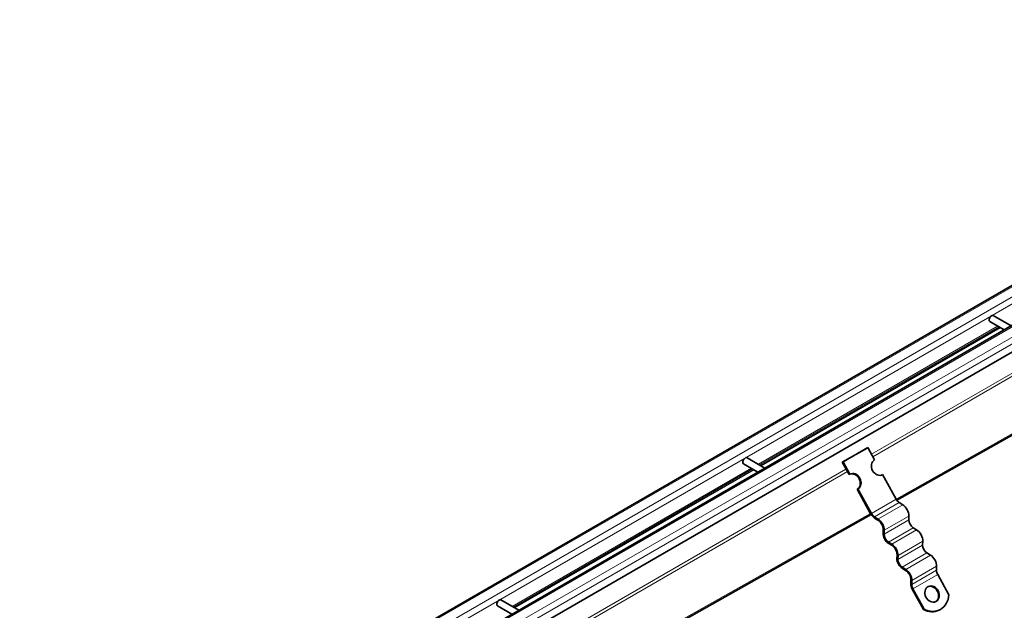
# Model space of a CAD drawing. Header units: millimetres. Extents: x -300186 to 535164, y -28581 to 763383.
# Tile 118 of 256: x 2266 to 2617, y 136051 to 136261. Entities that reach past the tile are written whole.
import ezdxf

# ---------------------------------------------------------------- set-up
doc = ezdxf.new("R2010")
doc.units = ezdxf.units.MM
doc.header["$LTSCALE"] = 10
doc.layers.add('Visible (ISO)', color=7, linetype='Continuous', lineweight=35)
doc.layers.add('Visible Narrow (ISO)', color=7, linetype='Continuous', lineweight=9)

msp = doc.modelspace()

# ---------------------------------------------------------------- linework, layer by layer
at = {"layer": 'Visible (ISO)'}
for p, q in [((2784.252, 136261.377), (1949.116, 135779.211)), ((1961.003, 135771.785), (2796.626, 136254.233)), ((2800.558, 136247.014), (1961.222, 135762.424)), ((2613.358, 136155.782), (2619.731, 136152.102)), ((2612.108, 136153.617), (2617.231, 136150.659)), ((2578.917, 136089.931), (2677.023, 136145.141)), ((2559.484, 136103.421), (2568.322, 136108.524)), ((2559.742, 136103.55), (2568.581, 136108.653)), ((2568.581, 136108.653), (2568.322, 136108.524)), ((2570.992, 136104.275), (2568.581, 136108.653)), ((2524.25, 136102.892), (2529.373, 136099.934)), ((2525.5, 136105.057), (2531.873, 136101.377)), ((2559.742, 136103.55), (2559.484, 136103.421)), ((2559.484, 136103.421), (2561.895, 136099.043)), ((2562.153, 136099.172), (2559.742, 136103.55)), ((2561.895, 136099.043), (2562.153, 136099.172)), ((2573.67, 136098.914), (2573.886, 136099.021)), ((2578.704, 136090.274), (2573.886, 136099.021)), ((2565.047, 136093.918), (2564.788, 136093.789)), ((2564.788, 136093.789), (2569.606, 136085.042)), ((2569.865, 136085.171), (2565.047, 136093.918)), ((2581.048, 136088.287), (2579.812, 136089.051)), ((2437.677, 136010.446), (2569.762, 136084.779)), ((2570.961, 136083.547), (2572.197, 136082.783)), ((2572.21, 136083.184), (2570.973, 136083.948)), ((2583.222, 136082.86), (2583.265, 136084.263)), ((2574.073, 136079.378), (2574.03, 136077.975)), ((2574.383, 136077.757), (2574.426, 136079.16)), ((2585.993, 136079.31), (2584.756, 136080.074)), ((2575.905, 136074.57), (2577.142, 136073.806)), ((2577.154, 136074.207), (2575.917, 136074.971)), ((2588.166, 136073.882), (2588.209, 136075.285)), ((2590.937, 136070.332), (2589.701, 136071.096)), ((2579.017, 136070.401), (2578.974, 136068.998)), ((2579.327, 136068.779), (2579.371, 136070.182)), ((2580.85, 136065.592), (2582.086, 136064.829)), ((2582.099, 136065.229), (2580.862, 136065.993)), ((2593.111, 136064.905), (2593.154, 136066.308)), ((2583.962, 136061.423), (2583.919, 136060.02)), ((2584.272, 136059.802), (2584.315, 136061.205)), ((2597.513, 136056.124), (2593.537, 136063.342)), ((2584.44, 136058.11), (2588.415, 136050.892)), ((2588.674, 136051.021), (2584.698, 136058.239)), ((2437.642, 136054.332), (2444.014, 136050.653)), ((2436.392, 136052.167), (2441.514, 136049.209)), ((2588.415, 136050.892), (2588.674, 136051.021)), ((2594.001, 136050.659), (2594.259, 136050.788))]:
    msp.add_line(p, q, dxfattribs=at)
for centre, major_axis, ratio, start_param, end_param in [((2612.733, 136154.699), (0.625, 1.083), 0.5773503, 0, 3.1415927), ((2524.875, 136103.974), (0.625, 1.083), 0.5773503, 0, 3.1415927), ((2572.439, 136101.648), (1.34, -2.684), 0.8159992, 3.190908, 6.3325006), ((2563.341, 136096.416), (1.34, -2.684), 0.8159992, 0.0493153, 3.0922773), ((2563.6, 136096.545), (-1.34, 2.684), 0.8159992, 3.190908, 6.3325006), ((2579.867, 136090.855), (-1.125, 1.949), 0.5773503, 1.5358897, 2.3212879), ((2571.028, 136085.752), (1.375, -2.382), 0.5773503, 4.6774824, 5.4628806), ((2571.028, 136085.752), (-1.125, 1.949), 0.5773503, 1.5358897, 2.3212879), ((2580.968, 136085.681), (-1.625, 2.815), 0.5773503, 3.8920842, 5.4628806), ((2572.129, 136080.578), (1.375, -2.382), 0.5773503, 0.7504916, 2.3212879), ((2572.129, 136080.578), (-1.625, 2.815), 0.5773503, 3.8920842, 5.4628806), ((2584.812, 136081.878), (-1.125, 1.949), 0.5773503, 0.7504916, 2.3212879), ((2585.913, 136076.704), (-1.625, 2.815), 0.5773503, 3.8920842, 5.4628806), ((2575.973, 136076.774), (1.375, -2.382), 0.5773503, 3.8920842, 5.4628806), ((2575.973, 136076.774), (-1.125, 1.949), 0.5773503, 0.7504916, 2.3212879), ((2577.074, 136071.601), (1.375, -2.382), 0.5773503, 0.7504916, 2.3212879), ((2577.074, 136071.601), (-1.625, 2.815), 0.5773503, 3.8920842, 5.4628806), ((2589.756, 136072.9), (-1.125, 1.949), 0.5773503, 0.7504916, 2.3212879), ((2580.917, 136067.797), (1.375, -2.382), 0.5773503, 3.8920842, 5.4628806), ((2580.917, 136067.797), (-1.125, 1.949), 0.5773503, 0.7504916, 2.3212879), ((2590.857, 136067.727), (-1.625, 2.815), 0.5773503, 3.8920842, 5.4628806), ((2582.018, 136062.624), (1.375, -2.382), 0.5773503, 0.7504916, 2.3212879), ((2582.018, 136062.624), (-1.625, 2.815), 0.5773503, 3.8920842, 5.4628806), ((2594.701, 136063.923), (-1.125, 1.949), 0.5773503, 0.7504916, 1.5358897), ((2585.862, 136058.82), (1.375, -2.382), 0.5773503, 3.8920842, 4.6774824), ((2585.862, 136058.82), (-1.125, 1.949), 0.5773503, 0.7504916, 1.5358897), ((2591.27, 136056.283), (1.34, -2.684), 0.8159992, 0.0590676, 3.0825251), ((2437.017, 136053.249), (0.625, 1.083), 0.5773503, 0, 3.1415927), ((2590.685, 136057.945), (3.574, -7.157), 0.8159992, 5.4358348, 7.2291665), ((2590.426, 136057.816), (3.574, -7.157), 0.8159992, 5.4358348, 6.2831853)]:
    msp.add_ellipse(centre, major_axis=major_axis, ratio=ratio, start_param=start_param, end_param=end_param, dxfattribs=at)
msp.add_ellipse((2591.529, 136056.412), major_axis=(-1.34, 2.684), ratio=0.8159992, dxfattribs=at)
at = {"layer": 'Visible Narrow (ISO)'}
for p, q in [((2785.002, 136261.303), (1949.378, 135778.856)), ((1952.56, 135777.018), (2788.184, 136259.466)), ((2788.184, 136257.016), (1954.237, 135775.537)), ((2797.376, 136254.159), (1961.753, 135771.711)), ((1964.934, 135769.874), (2800.558, 136252.321)), ((2800.558, 136249.872), (1965.995, 135768.037)), ((2701.16, 136182.069), (2569.888, 136106.28)), ((2701.646, 136181.186), (2570.375, 136105.396)), ((2614.882, 136152.015), (2529.524, 136102.734)), ((2615.32, 136151.762), (2529.962, 136102.48)), ((2615.635, 136151.58), (2530.277, 136102.299)), ((2615.854, 136151.454), (2530.496, 136102.172)), ((2676.574, 136145.4), (2578.683, 136090.311)), ((2560.799, 136101.032), (2429.527, 136025.242)), ((2561.286, 136100.149), (2430.014, 136024.359)), ((2527.024, 136101.29), (2441.666, 136052.009)), ((2527.462, 136101.037), (2442.104, 136051.756)), ((2527.777, 136100.855), (2442.419, 136051.574)), ((2527.996, 136100.729), (2442.638, 136051.447)), ((2569.865, 136085.171), (2578.704, 136090.274)), ((2570.973, 136083.948), (2579.812, 136089.051)), ((2569.538, 136085.165), (2437.461, 136010.837)), ((2572.21, 136083.184), (2581.048, 136088.287)), ((2574.383, 136077.757), (2583.222, 136082.86)), ((2574.426, 136079.16), (2583.265, 136084.263)), ((2575.917, 136074.971), (2584.756, 136080.074)), ((2577.154, 136074.207), (2585.993, 136079.31)), ((2579.371, 136070.182), (2588.209, 136075.285)), ((2579.327, 136068.779), (2588.166, 136073.882)), ((2580.862, 136065.993), (2589.701, 136071.096)), ((2582.099, 136065.229), (2590.937, 136070.332)), ((2584.272, 136059.802), (2593.111, 136064.905)), ((2584.315, 136061.205), (2593.154, 136066.308)), ((2584.698, 136058.239), (2593.537, 136063.342))]:
    msp.add_line(p, q, dxfattribs=at)

doc.saveas('drawing.dxf')
